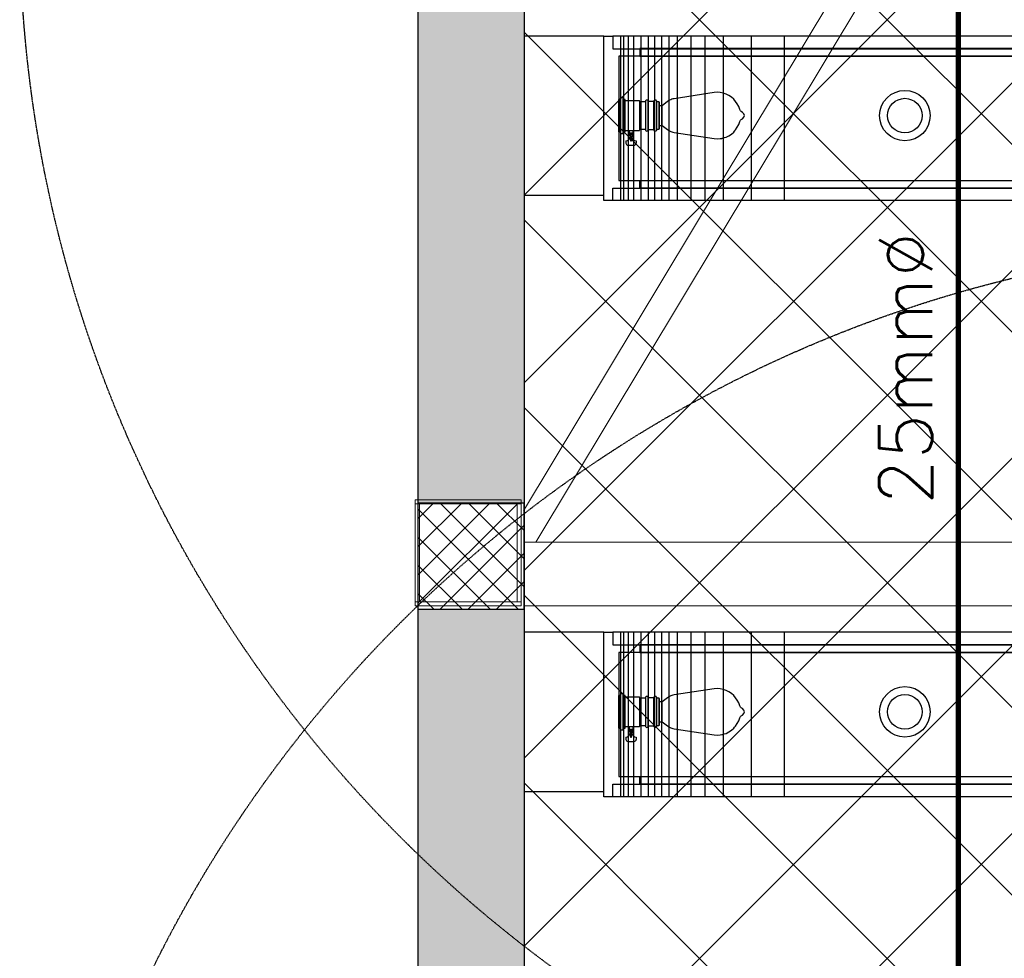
# Model space of a CAD drawing. Header units: millimetres. Extents: x -1753 to 37187, y -1972 to 14840.
# Tile 87 of 128: x -750 to 1104, y 10430 to 12198. Entities that reach past the tile are written whole.
import ezdxf
from ezdxf.enums import TextEntityAlignment as Align

# ---------------------------------------------------------------- set-up
doc = ezdxf.new("R2010")
doc.units = ezdxf.units.MM
doc.header["$LTSCALE"] = 2
doc.header["$MEASUREMENT"] = 0
doc.linetypes.add('DASHED', pattern=[0.75, 0.5, -0.25])
doc.linetypes.add('HIDDEN', pattern=[0.375, 0.25, -0.125])
for name, color, linetype, lineweight in [('A-GENM', 13, 'Continuous', 9), ('Q-SPCQ', 91, 'Continuous', 9), ('S-BEAM', 12, 'Continuous', 9)]:
    doc.layers.add(name, color=color, linetype=linetype, lineweight=lineweight)
for name, color, linetype, true_color in [('FIRE-SPKLR-EQP', 1, 'Continuous', 0xff0000), ('FIRE-SPKLR-EQP-MPA-12SM-C', 3, 'HIDDEN', 0x00ff00), ('FIRE-SPKLR-PIPE', 1, 'Continuous', 0xff0000)]:
    doc.layers.add(name, color=color, linetype=linetype, true_color=true_color)
doc.layers.add('FIRE-SPKLR-TEXT', color=7, linetype='Continuous')
doc.layers.add('GREY SCALE', color=9, linetype='Continuous', lineweight=0, true_color=0x808080)
doc.layers.add('RCP LAYER', color=9, linetype='Continuous', lineweight=0, true_color=0x808080)
doc.styles.get("Standard").update_dxf_attribs({"font": 'times.ttf'})

# ---------------------------------------------------------------- blocks, each defined once
blk = doc.blocks.new('SPKLR-EQP-PENDENT-68C')
at = {"layer": 'FIRE-SPKLR-EQP-MPA-12SM-C', "linetype": 'DASHED'}
blk.add_circle((0, 0), 2450, dxfattribs=at)
blk = doc.blocks.new('DIAL-LT-NDE-ZZ-M3-S-201_rvt-6-RCP-Store 05 at Node L5 Level')
at = {"layer": 'A-GENM', "color": 7}
blk.add_line((-521195.6, 153619.2), (-521208.1, 153619.2), dxfattribs=at)
at = {"layer": 'A-GENM', "color": 7, "flags": 128}
blk.add_lwpolyline([(-521185.1, 153619.2), (-521185.4, 153619.2), (-521186.2, 153619.2), (-521187.4, 153619.2), (-521189.1, 153619.2), (-521191.1, 153619.2), (-521193.3, 153619.2), (-521195.6, 153619.2)], dxfattribs=at)
at = {"layer": 'Q-SPCQ', "color": 7}
for p, q in [((-521208.1, 153678), (-519954.4, 155763.9)), ((-521208.1, 153678), (-519954.4, 155763.9)), ((-519917.1, 155729), (-521185.1, 153619.2)), ((-519917.1, 155729), (-521185.1, 153619.2)), ((-521212.2, 153699), (-521412.2, 153699)), ((-521412.2, 153691), (-521412.2, 153699)), ((-521412.2, 153691), (-521412.2, 153507)), ((-521412.2, 153691), (-521404.2, 153691)), ((-521412.2, 153691), (-521212.2, 153691)), ((-521404.2, 153507), (-521404.2, 153691)), ((-521220.2, 153691), (-521220.2, 153507)), ((-521220.2, 153691), (-521212.2, 153691)), ((-521212.2, 153691), (-521212.2, 153699)), ((-521212.2, 153507), (-521212.2, 153691)), ((-521195.6, 153619.2), (-521208.1, 153619.2)), ((-521404.2, 153507), (-521412.2, 153507)), ((-521212.2, 153507), (-521412.2, 153507)), ((-521412.2, 153499), (-521412.2, 153507)), ((-521412.2, 153499), (-521212.2, 153499)), ((-521212.2, 153507), (-521220.2, 153507)), ((-521212.2, 153499), (-521212.2, 153507))]:
    blk.add_line(p, q, dxfattribs=at)
at = {"layer": 'Q-SPCQ', "color": 7, "flags": 128}
blk.add_lwpolyline([(-521185.1, 153619.2), (-521185.4, 153619.2), (-521186.2, 153619.2), (-521187.4, 153619.2), (-521189.1, 153619.2), (-521191.1, 153619.2), (-521193.3, 153619.2), (-521195.6, 153619.2)], dxfattribs=at)
at = {"layer": 'S-BEAM', "color": 7}
for p, q in [((-521208.1, 153619.2), (-521195.6, 153619.2)), ((-521208.1, 153619.2), (-521195.6, 153619.2)), ((-521195.6, 153619.2), (-519908, 153619.1)), ((-521195.6, 153619.2), (-519908, 153619.1)), ((-515477.2, 153498.8), (-521208.1, 153499.2)), ((-515477.2, 153498.8), (-521208.1, 153499.2))]:
    blk.add_line(p, q, dxfattribs=at)
blk = doc.blocks.new('A$Cbdc54e46')
at = {"color": 100, "lineweight": 5}
blk.add_blockref('DIAL-LT-NDE-ZZ-M3-S-201_rvt-6-RCP-Store 05 at Node L5 Level', (503706.9, -156235.5), dxfattribs=at)
blk = doc.blocks.new('A$Cf662d679')
blk.add_blockref('A$Cbdc54e46', (0, 0))
blk = doc.blocks.new('RCP LAYOUT')
at = {"layer": 'GREY SCALE', "lineweight": -3}
h = blk.add_hatch(color=256, dxfattribs=at)
h.dxf.hatch_style = 1
h.paths.add_polyline_path([(200, 13280), (0, 13280), (0, 0), (4190, 0), (4190, 650), (4390, 650), (4390, 850), (3990, 850), (3990, 200), (200, 200), (200, 8735.8), (200, 8835.8), (200, 9585.8), (200, 9685.8), (200, 10435.8), (200, 10535.8), (200, 11285.8), (200, 11385.8), (200, 12135.8), (200, 12235.8)])
h.paths.add_polyline_path([(0, 11087.2), (200, 11087.2), (200, 11287.2), (0, 11287.2)], flags=17)
h.paths.add_polyline_path([(0, 8211.4), (200, 8211.4), (200, 8411.4), (0, 8411.4)], flags=17)
h.paths.add_polyline_path([(0, 5830), (200, 5830), (200, 6030), (0, 6030)], flags=17)
h.paths.add_polyline_path([(0, 3420), (200, 3420), (200, 3620), (0, 3620)], flags=17)
h.paths.add_polyline_path([(0, 0), (200, 0), (200, 200), (0, 200)], flags=17)
h.paths.add_polyline_path([(1995, 0.3), (2195, 0.3), (2195, 200.3), (1995, 200.3)], flags=16)
h.paths.add_polyline_path([(3990, 0), (4190, 0), (4190, 200), (3990, 200)], flags=17)
h.paths.add_polyline_path([(4190, 650), (4390, 650), (4390, 850), (4190, 850)], flags=17)
for p, q in [((0, 13480), (0, 0)), ((200, 13480), (200, 200)), ((200, 11867.3), (1712.7, 13380)), ((200, 11513.7), (2066.3, 13380)), ((200, 11160.2), (2419.8, 13380)), ((200, 10806.6), (2773.4, 13380)), ((200, 10453), (3127, 13380)), ((200, 10099.5), (3480.5, 13380)), ((200, 9745.9), (3834.1, 13380)), ((200, 13380), (200, 4520)), ((10011.5, 3070), (200, 12881.5)), ((9457.9, 3270), (200, 12527.9)), ((9104.4, 3270), (200, 12174.4)), ((350, 12166.8), (200, 12166.8)), ((200, 12166.8), (200, 11866.8)), ((350, 11856.8), (350, 12166.8)), ((350, 12166.8), (367, 12166.8)), ((350, 11866.8), (350, 12166.8)), ((4000.4, 12166.8), (367, 12166.8)), ((367, 12166.8), (367, 12143)), ((381.2, 12166.8), (381.2, 11856.8)), ((387, 12166.8), (387, 11856.8)), ((395.7, 12166.8), (395.7, 11856.8)), ((405.8, 12166.8), (405.8, 11856.8)), ((419.9, 12166.8), (419.9, 11856.8)), ((433.3, 12166.8), (433.3, 11856.8)), ((445.4, 12166.8), (445.4, 11856.8)), ((458.6, 12166.8), (458.6, 11856.8)), ((472.4, 12166.8), (472.4, 11856.8)), ((488.5, 12166.8), (488.5, 11856.8)), ((514.2, 12166.8), (514.2, 11856.8)), ((540.3, 12166.8), (540.3, 11856.8)), ((574.9, 12166.8), (574.9, 11856.8)), ((627.7, 12166.8), (627.7, 11856.8)), ((689.6, 12166.8), (689.6, 11856.8)), ((367, 12143), (4000.4, 12143)), ((4000.7, 12128.7), (378.1, 12128.7)), ((378.1, 12128.7), (378.1, 11895)), ((4001.7, 12143.1), (418, 12143.1)), ((418, 12143.1), (418, 12128.7)), ((418, 12128.7), (4001.7, 12128.7)), ((558, 12060.4), (482.5, 12048.8)), ((563.7, 12060.8), (558, 12060.4)), ((569.4, 12060.4), (563.7, 12060.8)), ((575, 12059.3), (569.4, 12060.4)), ((580.4, 12057.5), (575, 12059.3)), ((585.5, 12054.9), (580.4, 12057.5)), ((590.3, 12051.8), (585.5, 12054.9)), ((378.1, 11986.5), (378.1, 12047.5)), ((378.1, 12047.5), (380.7, 12047.5)), ((380.7, 12048.9), (381.3, 12048.9)), ((380.7, 11985.2), (380.7, 12048.9)), ((380.7, 12047.5), (380.7, 11986.5)), ((386.6, 12050.8), (381.3, 12050.8)), ((381.3, 12050.8), (381.3, 11983.3)), ((381.3, 12048.9), (381.3, 11985.2)), ((386.6, 11983.3), (386.6, 12050.8)), ((386.6, 12048.9), (387.3, 12048.9)), ((386.6, 11985.2), (386.6, 12048.9)), ((387.3, 12048.9), (387.3, 11985.2)), ((390, 12047.5), (387.3, 12047.5)), ((387.3, 12047.5), (387.3, 11986.5)), ((390, 11986.5), (390, 12047.5)), ((416.5, 12044.9), (390, 12044.9)), ((417.8, 11990.5), (417.8, 12043.6)), ((417.8, 12043.6), (428.4, 12043.6)), ((417.8, 11990.5), (417.8, 12043.6)), ((428.4, 12044.9), (428.4, 12043.6)), ((428.4, 12043.6), (428.4, 11990.5)), ((433.7, 11989.1), (433.7, 12044.9)), ((444.3, 12043.6), (433.7, 12043.6)), ((433.7, 12043.6), (433.7, 11990.5)), ((444.3, 12044.9), (444.3, 12043.6)), ((444.3, 11990.5), (444.3, 12043.6)), ((449.6, 11989.1), (449.6, 12044.9)), ((449.6, 12043.6), (453.5, 12043.6)), ((453.5, 12043.6), (453.5, 11990.5)), ((454.9, 12042.2), (453.5, 12042.2)), ((454.9, 11991.8), (454.9, 12042.2)), ((460.2, 12035.6), (454.9, 12035.6)), ((470.2, 12043.4), (460.2, 12035.6)), ((460.2, 11998.4), (460.2, 12035.6)), ((472, 12044.8), (470.2, 12043.4)), ((474, 12045.9), (472, 12044.8)), ((476, 12046.9), (474, 12045.9)), ((478.1, 12047.7), (476, 12046.9)), ((480.3, 12048.3), (478.1, 12047.7)), ((482.5, 12048.8), (480.3, 12048.3)), ((594.6, 12048), (590.3, 12051.8)), ((596.2, 12046.1), (594.6, 12048)), ((596.8, 12045.5), (596.2, 12046.1)), ((597.1, 12045.1), (596.8, 12045.5)), ((598.3, 12043.7), (597.1, 12045.1)), ((601.5, 12038.9), (598.3, 12043.7)), ((604.1, 12033.8), (601.5, 12038.9)), ((605.9, 12028.3), (604.1, 12033.8)), ((607.2, 12025.7), (605.9, 12028.3)), ((608.5, 12024.4), (607.2, 12025.7)), ((611.2, 12023), (608.5, 12024.4)), ((613.8, 12020.4), (611.2, 12023)), ((615.2, 12017), (613.8, 12020.4)), ((613.8, 12013.7), (615.2, 12017)), ((454.9, 11998.4), (460.2, 11998.4)), ((460.2, 11998.4), (470.2, 11990.6)), ((601.5, 11995.1), (604.1, 12000.2)), ((604.1, 12000.2), (605.9, 12005.7)), ((605.9, 12005.7), (607.2, 12008.3)), ((607.2, 12008.3), (608.5, 12009.7)), ((608.5, 12009.7), (611.2, 12011)), ((611.2, 12011), (613.8, 12013.7)), ((380.7, 11986.5), (378.1, 11986.5)), ((381.3, 11985.2), (380.7, 11985.2)), ((381.3, 11983.3), (386.6, 11983.3)), ((387.3, 11985.2), (386.6, 11985.2)), ((387.3, 11986.5), (390, 11986.5)), ((390, 11989.1), (416.6, 11989.1)), ((398.1, 11989.1), (398.1, 11983.8)), ((398.1, 11983.8), (399.4, 11982.5)), ((404.7, 11983.8), (398.1, 11983.8)), ((399.4, 11981.2), (398.1, 11981.2)), ((398.1, 11981.2), (398.1, 11979.8)), ((398.1, 11979.8), (399.4, 11979.8)), ((399.4, 11982.5), (399.4, 11981.2)), ((403.4, 11982.5), (399.4, 11982.5)), ((403.4, 11981.2), (399.4, 11981.2)), ((399.4, 11979.8), (399.4, 11977.2)), ((403.4, 11979.8), (399.4, 11979.8)), ((404.7, 11983.8), (403.4, 11982.5)), ((403.4, 11982.5), (403.4, 11981.2)), ((403.4, 11981.2), (404.7, 11981.2)), ((404.7, 11979.8), (403.4, 11979.8)), ((403.4, 11979.8), (403.4, 11977.2)), ((404.7, 11989.1), (404.7, 11983.8)), ((404.7, 11981.2), (404.7, 11979.8)), ((428.4, 11990.5), (417.8, 11990.5)), ((428.4, 11990.5), (428.4, 11989.1)), ((433.7, 11990.5), (444.3, 11990.5)), ((444.3, 11990.5), (444.3, 11989.1)), ((453.5, 11990.5), (449.6, 11990.5)), ((453.5, 11991.8), (454.9, 11991.8)), ((470.2, 11990.6), (470.2, 11990.5)), ((470.2, 11990.5), (470.3, 11990.5)), ((470.3, 11990.5), (472, 11989.3)), ((472, 11989.3), (474, 11988.1)), ((474, 11988.1), (476, 11987.1)), ((476, 11987.1), (478.1, 11986.3)), ((478.1, 11986.3), (480.3, 11985.7)), ((480.3, 11985.7), (482.5, 11985.3)), ((482.5, 11985.3), (558, 11973.6)), ((580.4, 11976.5), (585.5, 11979.1)), ((585.5, 11979.1), (590.3, 11982.3)), ((590.3, 11982.3), (594.6, 11986)), ((594.6, 11986), (596.2, 11987.9)), ((596.2, 11987.9), (596.7, 11988.5)), ((596.7, 11988.5), (597.1, 11988.9)), ((597.1, 11988.9), (598.3, 11990.3)), ((598.3, 11990.3), (601.5, 11995.1)), ((391.7, 11969.2), (391.7, 11965.2)), ((395.7, 11961.3), (407.1, 11961.3)), ((399.4, 11977.2), (399.7, 11977.2)), ((403.1, 11977.2), (399.7, 11977.2)), ((399.7, 11977.2), (400.5, 11969.2)), ((400.5, 11969.2), (402.3, 11969.2)), ((402.3, 11969.2), (403.1, 11977.2)), ((403.4, 11977.2), (403.1, 11977.2)), ((411.1, 11969.2), (411.1, 11965.2)), ((558, 11973.6), (563.7, 11973.2)), ((563.7, 11973.2), (569.4, 11973.6)), ((569.4, 11973.6), (572.2, 11974.1)), ((572.2, 11974.1), (572.3, 11974.2)), ((572.3, 11974.2), (572.6, 11974.2)), ((572.6, 11974.2), (574.1, 11974.5)), ((574.1, 11974.5), (574.4, 11974.6)), ((574.4, 11974.6), (575, 11974.7)), ((575, 11974.7), (576.7, 11975.3)), ((576.7, 11975.3), (577, 11975.4)), ((577, 11975.4), (580.4, 11976.5)), ((378.1, 11895), (4000.7, 11895)), ((418, 11880.6), (418, 11895)), ((418, 11895), (4001.7, 11895)), ((367, 11856.8), (367, 11880.6)), ((367, 11880.6), (4000.4, 11880.6)), ((4001.7, 11880.6), (418, 11880.6)), ((200, 11866.8), (350, 11866.8)), ((367, 11856.8), (350, 11856.8)), ((4000.4, 11856.8), (367, 11856.8)), ((5990.8, 6030), (200, 11820.8)), ((8397.3, 3270), (200, 11467.3)), ((0, 11257.8), (29.5, 11287.2)), ((0, 11204.7), (82.5, 11287.2)), ((0, 11151.7), (135.5, 11287.2)), ((0, 11098.7), (188.6, 11287.2)), ((200, 11287.2), (0, 11287.2)), ((0, 11287.2), (0, 11087.2)), ((189, 11087.2), (0, 11276.2)), ((200, 11129.3), (42.1, 11287.2)), ((200, 11182.3), (95.1, 11287.2)), ((200, 11235.3), (148.1, 11287.2)), ((200, 11087.2), (200, 11287.2)), ((41.6, 11087.2), (200, 11245.6)), ((136, 11087.2), (0, 11223.2)), ((94.6, 11087.2), (200, 11192.6)), ((83, 11087.2), (0, 11170.2)), ((147.7, 11087.2), (200, 11139.6)), ((29.9, 11087.2), (0, 11117.1)), ((8043.7, 3270), (200, 11113.7)), ((0, 11087.2), (200, 11087.2)), ((350, 11043.8), (200, 11043.8)), ((200, 11043.8), (200, 10743.8)), ((350, 10733.8), (350, 11043.8)), ((350, 11043.8), (367, 11043.8)), ((350, 10743.8), (350, 11043.8)), ((4000.4, 11043.8), (367, 11043.8)), ((367, 11043.8), (367, 11020)), ((381.2, 11043.8), (381.2, 10733.8)), ((387, 11043.8), (387, 10733.8)), ((395.7, 11043.8), (395.7, 10733.8)), ((405.8, 11043.8), (405.8, 10733.8)), ((419.9, 11043.8), (419.9, 10733.8)), ((433.3, 11043.8), (433.3, 10733.8)), ((445.4, 11043.8), (445.4, 10733.8)), ((458.6, 11043.8), (458.6, 10733.8)), ((472.4, 11043.8), (472.4, 10733.8)), ((488.5, 11043.8), (488.5, 10733.8)), ((514.2, 11043.8), (514.2, 10733.8)), ((540.3, 11043.8), (540.3, 10733.8)), ((574.9, 11043.8), (574.9, 10733.8)), ((627.7, 11043.8), (627.7, 10733.8)), ((689.6, 11043.8), (689.6, 10733.8)), ((367, 11020), (4000.4, 11020)), ((4001.7, 11020.1), (418, 11020.1)), ((418, 11020.1), (418, 11005.7)), ((4000.7, 11005.7), (378.1, 11005.7)), ((378.1, 11005.7), (378.1, 10772)), ((418, 11005.7), (4001.7, 11005.7)), ((378.1, 10863.5), (378.1, 10924.5)), ((378.1, 10924.5), (380.7, 10924.5)), ((380.7, 10925.9), (381.3, 10925.9)), ((380.7, 10862.1), (380.7, 10925.9)), ((380.7, 10924.5), (380.7, 10863.5)), ((386.6, 10927.8), (381.3, 10927.8)), ((381.3, 10927.8), (381.3, 10860.2)), ((381.3, 10925.9), (381.3, 10862.1)), ((386.6, 10860.2), (386.6, 10927.8)), ((386.6, 10925.9), (387.3, 10925.9)), ((386.6, 10862.1), (386.6, 10925.9)), ((387.3, 10925.9), (387.3, 10862.1)), ((390, 10924.5), (387.3, 10924.5)), ((387.3, 10924.5), (387.3, 10863.5)), ((390, 10863.5), (390, 10924.5)), ((416.5, 10921.9), (390, 10921.9)), ((428.4, 10921.9), (428.4, 10920.6)), ((433.7, 10866.1), (433.7, 10921.9)), ((444.3, 10921.9), (444.3, 10920.6)), ((449.6, 10866.1), (449.6, 10921.9)), ((472, 10921.8), (470.2, 10920.4)), ((474, 10922.9), (472, 10921.8)), ((476, 10923.9), (474, 10922.9)), ((478.1, 10924.7), (476, 10923.9)), ((480.3, 10925.3), (478.1, 10924.7)), ((482.5, 10925.8), (480.3, 10925.3)), ((558, 10937.4), (482.5, 10925.8)), ((563.7, 10937.8), (558, 10937.4)), ((569.4, 10937.4), (563.7, 10937.8)), ((575, 10936.3), (569.4, 10937.4)), ((580.4, 10934.5), (575, 10936.3)), ((585.5, 10931.9), (580.4, 10934.5)), ((590.3, 10928.8), (585.5, 10931.9)), ((594.6, 10925), (590.3, 10928.8)), ((596.2, 10923.1), (594.6, 10925)), ((596.8, 10922.5), (596.2, 10923.1)), ((597.1, 10922.1), (596.8, 10922.5)), ((598.3, 10920.7), (597.1, 10922.1)), ((417.8, 10867.5), (417.8, 10920.6)), ((417.8, 10920.6), (428.4, 10920.6)), ((417.8, 10867.5), (417.8, 10920.6)), ((428.4, 10920.6), (428.4, 10867.5)), ((444.3, 10920.6), (433.7, 10920.6)), ((433.7, 10920.6), (433.7, 10867.5)), ((444.3, 10867.5), (444.3, 10920.6)), ((449.6, 10920.6), (453.5, 10920.6)), ((453.5, 10920.6), (453.5, 10867.5)), ((454.9, 10919.2), (453.5, 10919.2)), ((454.9, 10868.8), (454.9, 10919.2)), ((460.2, 10912.6), (454.9, 10912.6)), ((470.2, 10920.4), (460.2, 10912.6)), ((460.2, 10875.4), (460.2, 10912.6)), ((601.5, 10915.9), (598.3, 10920.7)), ((604.1, 10910.8), (601.5, 10915.9)), ((605.9, 10905.3), (604.1, 10910.8)), ((607.2, 10902.7), (605.9, 10905.3)), ((605.9, 10882.7), (607.2, 10885.3)), ((608.5, 10901.4), (607.2, 10902.7)), ((607.2, 10885.3), (608.5, 10886.7)), ((611.2, 10900), (608.5, 10901.4)), ((608.5, 10886.7), (611.2, 10888)), ((613.8, 10897.4), (611.2, 10900)), ((611.2, 10888), (613.8, 10890.6)), ((615.2, 10894), (613.8, 10897.4)), ((613.8, 10890.6), (615.2, 10894)), ((390, 10866.1), (416.6, 10866.1)), ((398.1, 10866.1), (398.1, 10860.8)), ((404.7, 10866.1), (404.7, 10860.8)), ((428.4, 10867.5), (417.8, 10867.5)), ((428.4, 10867.5), (428.4, 10866.1)), ((433.7, 10867.5), (444.3, 10867.5)), ((444.3, 10867.5), (444.3, 10866.1)), ((453.5, 10867.5), (449.6, 10867.5)), ((453.5, 10868.8), (454.9, 10868.8)), ((454.9, 10875.4), (460.2, 10875.4)), ((460.2, 10875.4), (470.2, 10867.6)), ((470.2, 10867.6), (470.2, 10867.5)), ((470.2, 10867.5), (470.3, 10867.5)), ((470.3, 10867.5), (472, 10866.3)), ((472, 10866.3), (474, 10865.1)), ((597.1, 10865.9), (598.3, 10867.3)), ((598.3, 10867.3), (601.5, 10872.1)), ((601.5, 10872.1), (604.1, 10877.2)), ((604.1, 10877.2), (605.9, 10882.7)), ((380.7, 10863.5), (378.1, 10863.5)), ((381.3, 10862.1), (380.7, 10862.1)), ((381.3, 10860.2), (386.6, 10860.2)), ((387.3, 10862.1), (386.6, 10862.1)), ((387.3, 10863.5), (390, 10863.5)), ((398.1, 10860.8), (399.4, 10859.5)), ((404.7, 10860.8), (398.1, 10860.8)), ((399.4, 10858.2), (398.1, 10858.2)), ((398.1, 10858.2), (398.1, 10856.8)), ((398.1, 10856.8), (399.4, 10856.8)), ((399.4, 10859.5), (399.4, 10858.2)), ((403.4, 10859.5), (399.4, 10859.5)), ((403.4, 10858.2), (399.4, 10858.2)), ((399.4, 10856.8), (399.4, 10854.2)), ((403.4, 10856.8), (399.4, 10856.8)), ((399.4, 10854.2), (399.7, 10854.2)), ((403.1, 10854.2), (399.7, 10854.2)), ((399.7, 10854.2), (400.5, 10846.2)), ((402.3, 10846.2), (403.1, 10854.2)), ((403.4, 10854.2), (403.1, 10854.2)), ((404.7, 10860.8), (403.4, 10859.5)), ((403.4, 10859.5), (403.4, 10858.2)), ((403.4, 10858.2), (404.7, 10858.2)), ((404.7, 10856.8), (403.4, 10856.8)), ((403.4, 10856.8), (403.4, 10854.2)), ((404.7, 10858.2), (404.7, 10856.8)), ((474, 10865.1), (476, 10864.1)), ((476, 10864.1), (478.1, 10863.3)), ((478.1, 10863.3), (480.3, 10862.7)), ((480.3, 10862.7), (482.5, 10862.3)), ((482.5, 10862.3), (558, 10850.6)), ((558, 10850.6), (563.7, 10850.2)), ((563.7, 10850.2), (569.4, 10850.6)), ((569.4, 10850.6), (572.2, 10851.1)), ((572.2, 10851.1), (572.3, 10851.2)), ((572.3, 10851.2), (572.6, 10851.2)), ((572.6, 10851.2), (574.1, 10851.5)), ((574.1, 10851.5), (574.4, 10851.6)), ((574.4, 10851.6), (575, 10851.7)), ((575, 10851.7), (576.7, 10852.3)), ((576.7, 10852.3), (577, 10852.4)), ((577, 10852.4), (580.4, 10853.5)), ((580.4, 10853.5), (585.5, 10856.1)), ((585.5, 10856.1), (590.3, 10859.3)), ((590.3, 10859.3), (594.6, 10863)), ((594.6, 10863), (596.2, 10864.9)), ((596.2, 10864.9), (596.7, 10865.5)), ((596.7, 10865.5), (597.1, 10865.9)), ((391.7, 10846.2), (391.7, 10842.2)), ((395.7, 10838.3), (407.1, 10838.3)), ((400.5, 10846.2), (402.3, 10846.2)), ((411.1, 10846.2), (411.1, 10842.2)), ((7690.2, 3270), (200, 10760.2)), ((367, 10733.8), (367, 10757.6)), ((367, 10757.6), (4000.4, 10757.6)), ((378.1, 10772), (4000.7, 10772)), ((418, 10757.6), (418, 10772)), ((418, 10772), (4001.7, 10772)), ((4001.7, 10757.6), (418, 10757.6)), ((200, 10743.8), (350, 10743.8)), ((367, 10733.8), (350, 10733.8)), ((4000.4, 10733.8), (367, 10733.8))]:
    blk.add_line(p, q, dxfattribs=at)
for centre, radius in [((917, 12017), 47.5), ((917, 12017), 32.5), ((917, 10894), 47.5), ((917, 10894), 32.5)]:
    blk.add_circle(centre, radius, dxfattribs=at)
for centre, radius, start, end in [((416.5, 12043.6), 1.33, 0, 89.8919), ((431, 12042.9), 3.31, 36.7834, 143.2166), ((446.9, 12042.9), 3.31, 36.7834, 143.2166), ((416.6, 11990.3), 1.2, 270, 6.3515), ((431, 11991.1), 3.31, 216.7834, 323.2166), ((446.9, 11991.1), 3.31, 216.7834, 323.2166), ((391.7, 11977.2), 8, 270.3478, 359.7603), ((395.7, 11965.2), 3.98, 180, 269.8919), ((411.1, 11977.2), 8, 180.2397, 269.6522), ((407.1, 11965.2), 3.98, 270.1081, 0), ((416.5, 10920.6), 1.33, 0, 89.8919), ((431, 10919.9), 3.31, 36.7834, 143.2166), ((446.9, 10919.9), 3.31, 36.7834, 143.2166), ((416.6, 10867.3), 1.2, 270, 6.3515), ((431, 10868.1), 3.31, 216.7834, 323.2166), ((446.9, 10868.1), 3.31, 216.7834, 323.2166), ((391.7, 10854.2), 8, 270.3478, 359.7603), ((411.1, 10854.2), 8, 180.2397, 269.6522), ((395.7, 10842.2), 3.98, 180, 269.8919), ((407.1, 10842.2), 3.98, 270.1081, 0)]:
    blk.add_arc(centre, radius, start, end, dxfattribs=at)
for tag, p in [('EXIT', (2198, 13730)), ('EXIT', (15225, 13730)), ('E', (15530, 8870)), ('E', (15530, 7670)), ('E', (15530, 5870)), ('E', (15530, 4670)), ('EXIT', (13114.9, 3718.6)), ('E', (11657, 3149.9)), ('E', (13457, 3149.9)), ('E', (15257, 3149.7)), ('E', (16457.4, 3149.8)), ('EXIT', (15988.3, 2270)), ('E', (1505, 1600)), ('E', (2705, 1600)), ('E', (3905, 1600)), ('E', (5105, 1600)), ('E', (6305, 1600)), ('E', (7505, 1600)), ('E', (8705, 1600)), ('E', (11657, 1349.9)), ('E', (13557, 1350)), ('E', (14757, 1350)), ('EXIT', (6723.5, 950))]:
    blk.add_attdef(tag, text='', height=100, dxfattribs=at).set_placement(p, align=Align.MIDDLE_CENTER)
blk.add_attdef('E', text='', height=100, rotation=44.9147, dxfattribs=at).set_placement((13564.5, 5892.8), align=Align.MIDDLE_CENTER)

msp = doc.modelspace()

# ---------------------------------------------------------------- linework, layer by layer
at = {"layer": 'FIRE-SPKLR-PIPE'}
msp.add_lwpolyline([(1017.9, 706.4, 10, 10, 0), (1017.9, 12591.3, 10, 10, 0)], format="xyseb", dxfattribs=at)

# ---------------------------------------------------------------- block references
at = {"layer": 'FIRE-SPKLR-EQP'}
for p in [(1700, 12390), (1700, 9330)]:
    msp.add_blockref('SPKLR-EQP-PENDENT-68C', p, dxfattribs=at)
at = {"layer": 'GREY SCALE', "lineweight": -3}
msp.add_blockref('RCP LAYOUT', (0, 0), dxfattribs=at)
at = {"layer": 'RCP LAYER'}
msp.add_blockref('A$Cf662d679', (17700, 13830), dxfattribs=at)

# ---------------------------------------------------------------- texts
at = {"layer": 'FIRE-SPKLR-TEXT', "insert": (918.4, 11540.8), "char_height": 100, "attachment_point": 5, "rotation": 90}
msp.add_mtext_dynamic_manual_height_columns('\\pxqc;{\\Fromans|c0;25mm%%C}', width=1000, gutter_width=15540.7, heights=[500], dxfattribs=at)

doc.saveas('drawing.dxf')
